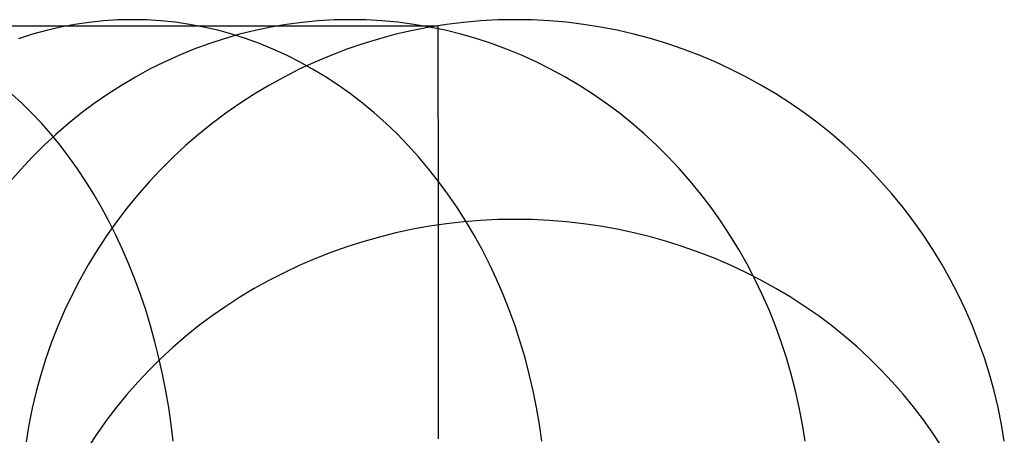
# Model space of a CAD drawing. Header units: millimetres. Extents: x 492 to 1282, y -834 to -234.
# Tile 93 of 93: x 1266 to 1282, y -241 to -234. Entities that reach past the tile are written whole.
import ezdxf

# ---------------------------------------------------------------- set-up
doc = ezdxf.new("R2010")
doc.units = ezdxf.units.MM
doc.layers.add('Volume$Layer 03', color=7, linetype='Continuous', true_color=0x000000)

msp = doc.modelspace()

# ---------------------------------------------------------------- linework, layer by layer
at = {"layer": 'Volume$Layer 03'}
for p, q in [((1267.28, -234.316, 364.336), (1267.05, -234.35, 364.186)), ((1267.512, -234.292, 364.488), (1267.28, -234.316, 364.336)), ((1267.744, -234.277, 364.64), (1267.512, -234.292, 364.488)), ((1267.976, -234.272, 364.791), (1267.744, -234.277, 364.64)), ((1268.209, -234.277, 364.943), (1267.976, -234.272, 364.791)), ((1268.441, -234.291, 365.095), (1268.209, -234.277, 364.943)), ((1268.673, -234.315, 365.247), (1268.441, -234.291, 365.095)), ((1268.903, -234.349, 365.397), (1268.673, -234.315, 365.247)), ((1270.73, -234.316, 357.68), (1270.473, -234.35, 357.579)), ((1270.987, -234.292, 357.782), (1270.73, -234.316, 357.68)), ((1271.245, -234.277, 357.884), (1270.987, -234.292, 357.782)), ((1271.503, -234.272, 357.986), (1271.245, -234.277, 357.884)), ((1271.761, -234.277, 358.088), (1271.503, -234.272, 357.986)), ((1272.019, -234.291, 358.19), (1271.761, -234.277, 358.088)), ((1272.276, -234.315, 358.292), (1272.019, -234.291, 358.19)), ((1272.532, -234.349, 358.394), (1272.276, -234.315, 358.292)), ((1273.338, -234.316, 344), (1273.063, -234.35, 344)), ((1273.338, -234.316, 38), (1273.063, -234.35, 38)), ((1273.338, -234.316, 191), (1273.063, -234.35, 191)), ((1273.615, -234.292, 344), (1273.338, -234.316, 344)), ((1273.615, -234.292, 38), (1273.338, -234.316, 38)), ((1273.615, -234.292, 191), (1273.338, -234.316, 191)), ((1273.892, -234.277, 344), (1273.615, -234.292, 344)), ((1273.892, -234.277, 38), (1273.615, -234.292, 38)), ((1273.892, -234.277, 191), (1273.615, -234.292, 191)), ((1274.17, -234.272, 344), (1273.892, -234.277, 344)), ((1274.17, -234.272, 38), (1273.892, -234.277, 38)), ((1274.17, -234.272, 191), (1273.892, -234.277, 191)), ((1274.448, -234.277, 344), (1274.17, -234.272, 344)), ((1274.448, -234.277, 38), (1274.17, -234.272, 38)), ((1274.448, -234.277, 191), (1274.17, -234.272, 191)), ((1274.725, -234.291, 344), (1274.448, -234.277, 344)), ((1274.725, -234.291, 38), (1274.448, -234.277, 38)), ((1274.725, -234.291, 191), (1274.448, -234.277, 191)), ((1275.002, -234.315, 344), (1274.725, -234.291, 344)), ((1275.002, -234.315, 38), (1274.725, -234.291, 38)), ((1275.002, -234.315, 191), (1274.725, -234.291, 191)), ((1275.277, -234.349, 344), (1275.002, -234.315, 344)), ((1275.277, -234.349, 38), (1275.002, -234.315, 38)), ((1275.277, -234.349, 191), (1275.002, -234.315, 191)), ((1265.458, -234.371, 366.206), (1266.199, -234.371, 365.193)), ((1266.199, -234.371, 365.193), (1266.905, -234.371, 364.156)), ((1266.592, -234.446, 363.886), (1266.365, -234.509, 363.738)), ((1266.82, -234.393, 364.036), (1266.592, -234.446, 363.886)), ((1267.05, -234.35, 364.186), (1266.82, -234.393, 364.036)), ((1266.905, -234.371, 364.156), (1267.575, -234.371, 363.095)), ((1267.575, -234.371, 363.095), (1268.209, -234.371, 362.012)), ((1268.209, -234.371, 362.012), (1268.805, -234.371, 360.908)), ((1268.805, -234.371, 360.908), (1269.363, -234.371, 359.784)), ((1269.133, -234.392, 365.548), (1268.903, -234.349, 365.397)), ((1269.361, -234.444, 365.697), (1269.133, -234.392, 365.548)), ((1269.588, -234.506, 365.845), (1269.361, -234.444, 365.697)), ((1269.363, -234.371, 359.784), (1269.883, -234.371, 358.642)), ((1269.965, -234.446, 357.377), (1269.713, -234.509, 357.278)), ((1269.883, -234.371, 358.642), (1270.363, -234.371, 357.482)), ((1270.218, -234.393, 357.478), (1269.965, -234.446, 357.377)), ((1270.473, -234.35, 357.579), (1270.218, -234.393, 357.478)), ((1270.363, -234.371, 357.482), (1270.803, -234.371, 356.307)), ((1270.803, -234.371, 356.307), (1271.203, -234.371, 355.118)), ((1271.203, -234.371, 355.118), (1271.562, -234.371, 353.915)), ((1271.562, -234.371, 353.915), (1271.88, -234.371, 352.701)), ((1271.88, -234.371, 352.701), (1272.157, -234.371, 351.477)), ((1272.157, -234.371, 351.477), (1272.391, -234.371, 350.244)), ((1272.516, -234.446, 344), (1272.245, -234.509, 344)), ((1272.516, -234.446, 38), (1272.245, -234.509, 38)), ((1272.516, -234.446, 191), (1272.245, -234.509, 191)), ((1272.391, -234.371, 350.244), (1272.583, -234.371, 349.004)), ((1272.788, -234.393, 344), (1272.516, -234.446, 344)), ((1272.788, -234.393, 38), (1272.516, -234.446, 38)), ((1272.788, -234.393, 191), (1272.516, -234.446, 191)), ((1272.788, -234.392, 358.495), (1272.532, -234.349, 358.394)), ((1272.583, -234.371, 349.004), (1272.733, -234.371, 347.758)), ((1272.733, -234.371, 347.758), (1272.84, -234.371, 346.508)), ((1273.063, -234.35, 344), (1272.788, -234.393, 344)), ((1273.063, -234.35, 38), (1272.788, -234.393, 38)), ((1273.063, -234.35, 191), (1272.788, -234.393, 191)), ((1273.041, -234.444, 358.595), (1272.788, -234.392, 358.495)), ((1272.84, -234.371, 346.508), (1272.904, -234.371, 345.255)), ((1272.904, -234.371, 345.255), (1272.925, -234.371, 344)), ((1272.925, -234.371, 344), (1272.925, -234.371, 38)), ((1272.925, -234.371, 38), (1272.925, -234.397, 36.433)), ((1272.925, -234.397, 36.433), (1272.925, -234.478, 34.868)), ((1272.925, -234.478, 34.868), (1272.925, -234.611, 33.306)), ((1273.293, -234.506, 358.695), (1273.041, -234.444, 358.595)), ((1275.552, -234.392, 344), (1275.277, -234.349, 344)), ((1275.552, -234.392, 38), (1275.277, -234.349, 38)), ((1275.552, -234.392, 191), (1275.277, -234.349, 191)), ((1275.824, -234.444, 344), (1275.552, -234.392, 344)), ((1275.824, -234.444, 38), (1275.552, -234.392, 38)), ((1275.824, -234.444, 191), (1275.552, -234.392, 191)), ((1276.095, -234.506, 344), (1275.824, -234.444, 344)), ((1276.095, -234.506, 38), (1275.824, -234.444, 38)), ((1276.095, -234.506, 191), (1275.824, -234.444, 191)), ((1266.365, -234.509, 363.738), (1266.141, -234.58, 363.591)), ((1269.464, -234.58, 357.179), (1269.217, -234.661, 357.081)), ((1269.713, -234.509, 357.278), (1269.464, -234.58, 357.179)), ((1269.812, -234.578, 365.992), (1269.588, -234.506, 365.845)), ((1270.035, -234.658, 366.137), (1269.812, -234.578, 365.992)), ((1271.977, -234.58, 344), (1271.711, -234.661, 344)), ((1271.977, -234.58, 38), (1271.711, -234.661, 38)), ((1271.977, -234.58, 191), (1271.711, -234.661, 191)), ((1272.245, -234.509, 344), (1271.977, -234.58, 344)), ((1272.245, -234.509, 38), (1271.977, -234.58, 38)), ((1272.245, -234.509, 191), (1271.977, -234.58, 191)), ((1272.925, -234.611, 33.306), (1272.925, -234.798, 31.75)), ((1273.542, -234.578, 358.793), (1273.293, -234.506, 358.695)), ((1273.789, -234.658, 358.891), (1273.542, -234.578, 358.793)), ((1276.363, -234.578, 344), (1276.095, -234.506, 344)), ((1276.363, -234.578, 38), (1276.095, -234.506, 38)), ((1276.363, -234.578, 191), (1276.095, -234.506, 191)), ((1276.629, -234.658, 344), (1276.363, -234.578, 344)), ((1276.629, -234.658, 38), (1276.363, -234.578, 38)), ((1276.629, -234.658, 191), (1276.363, -234.578, 191)), ((1268.973, -234.751, 356.984), (1268.731, -234.85, 356.889)), ((1269.217, -234.661, 357.081), (1268.973, -234.751, 356.984)), ((1270.255, -234.748, 366.281), (1270.035, -234.658, 366.137)), ((1270.472, -234.847, 366.423), (1270.255, -234.748, 366.281)), ((1271.448, -234.751, 344), (1271.189, -234.85, 344)), ((1271.448, -234.751, 38), (1271.189, -234.85, 38)), ((1271.448, -234.751, 191), (1271.189, -234.85, 191)), ((1271.711, -234.661, 344), (1271.448, -234.751, 344)), ((1271.711, -234.661, 38), (1271.448, -234.751, 38)), ((1271.711, -234.661, 191), (1271.448, -234.751, 191)), ((1274.034, -234.748, 358.988), (1273.789, -234.658, 358.891)), ((1274.275, -234.847, 359.084), (1274.034, -234.748, 358.988)), ((1276.892, -234.748, 344), (1276.629, -234.658, 344)), ((1276.892, -234.748, 38), (1276.629, -234.658, 38)), ((1276.892, -234.748, 191), (1276.629, -234.658, 191)), ((1277.151, -234.847, 344), (1276.892, -234.748, 344)), ((1277.151, -234.847, 38), (1276.892, -234.748, 38)), ((1277.151, -234.847, 191), (1276.892, -234.748, 191)), ((1268.731, -234.85, 356.889), (1268.494, -234.958, 356.795)), ((1270.686, -234.955, 366.563), (1270.472, -234.847, 366.423)), ((1270.897, -235.071, 366.701), (1270.686, -234.955, 366.563)), ((1271.189, -234.85, 344), (1270.933, -234.958, 344)), ((1271.189, -234.85, 38), (1270.933, -234.958, 38)), ((1271.189, -234.85, 191), (1270.933, -234.958, 191)), ((1272.925, -234.798, 31.75), (1272.925, -235.038, 30.201)), ((1274.513, -234.955, 359.178), (1274.275, -234.847, 359.084)), ((1274.747, -235.071, 359.271), (1274.513, -234.955, 359.178)), ((1277.407, -234.955, 344), (1277.151, -234.847, 344)), ((1277.407, -234.955, 38), (1277.151, -234.847, 38)), ((1277.407, -234.955, 191), (1277.151, -234.847, 191)), ((1277.659, -235.071, 344), (1277.407, -234.955, 344)), ((1277.659, -235.071, 38), (1277.407, -234.955, 38)), ((1277.659, -235.071, 191), (1277.407, -234.955, 191)), ((1268.259, -235.075, 356.702), (1268.029, -235.201, 356.611)), ((1268.494, -234.958, 356.795), (1268.259, -235.075, 356.702)), ((1270.681, -235.075, 344), (1270.434, -235.201, 344)), ((1270.681, -235.075, 38), (1270.434, -235.201, 38)), ((1270.681, -235.075, 191), (1270.434, -235.201, 191)), ((1270.933, -234.958, 344), (1270.681, -235.075, 344)), ((1270.933, -234.958, 38), (1270.681, -235.075, 38)), ((1270.933, -234.958, 191), (1270.681, -235.075, 191)), ((1271.104, -235.197, 366.837), (1270.897, -235.071, 366.701)), ((1272.925, -235.038, 30.201), (1272.925, -235.331, 28.661)), ((1274.978, -235.197, 359.362), (1274.747, -235.071, 359.271)), ((1277.907, -235.197, 344), (1277.659, -235.071, 344)), ((1277.907, -235.197, 38), (1277.659, -235.071, 38)), ((1277.907, -235.197, 191), (1277.659, -235.071, 191)), ((1268.029, -235.201, 356.611), (1267.803, -235.335, 356.521)), ((1270.434, -235.201, 344), (1270.191, -235.335, 344)), ((1270.434, -235.201, 38), (1270.191, -235.335, 38)), ((1270.434, -235.201, 191), (1270.191, -235.335, 191)), ((1271.308, -235.33, 366.97), (1271.104, -235.197, 366.837)), ((1275.204, -235.33, 359.451), (1274.978, -235.197, 359.362)), ((1278.15, -235.33, 344), (1277.907, -235.197, 344)), ((1278.15, -235.33, 38), (1277.907, -235.197, 38)), ((1278.15, -235.33, 191), (1277.907, -235.197, 191)), ((1267.803, -235.335, 356.521), (1267.581, -235.477, 356.434)), ((1270.191, -235.335, 344), (1269.952, -235.477, 344)), ((1270.191, -235.335, 38), (1269.952, -235.477, 38)), ((1270.191, -235.335, 191), (1269.952, -235.477, 191)), ((1271.508, -235.473, 367.1), (1271.308, -235.33, 366.97)), ((1272.925, -235.331, 28.661), (1272.925, -235.676, 27.132)), ((1275.426, -235.473, 359.539), (1275.204, -235.33, 359.451)), ((1278.389, -235.473, 344), (1278.15, -235.33, 344)), ((1278.389, -235.473, 38), (1278.15, -235.33, 38)), ((1278.389, -235.473, 191), (1278.15, -235.33, 191)), ((1266.19, -235.623, 374.015), (1266.025, -235.473, 373.85)), ((1267.581, -235.477, 356.434), (1267.364, -235.628, 356.348)), ((1269.952, -235.477, 344), (1269.719, -235.628, 344)), ((1269.952, -235.477, 38), (1269.719, -235.628, 38)), ((1269.952, -235.477, 191), (1269.719, -235.628, 191)), ((1271.703, -235.623, 367.228), (1271.508, -235.473, 367.1)), ((1275.643, -235.623, 359.625), (1275.426, -235.473, 359.539)), ((1278.622, -235.623, 344), (1278.389, -235.473, 344)), ((1278.622, -235.623, 38), (1278.389, -235.473, 38)), ((1278.622, -235.623, 191), (1278.389, -235.473, 191)), ((1266.351, -235.781, 374.177), (1266.19, -235.623, 374.015)), ((1267.364, -235.628, 356.348), (1267.152, -235.787, 356.264)), ((1269.719, -235.628, 344), (1269.491, -235.787, 344)), ((1269.719, -235.628, 38), (1269.491, -235.787, 38)), ((1269.719, -235.628, 191), (1269.491, -235.787, 191)), ((1271.894, -235.781, 367.353), (1271.703, -235.623, 367.228)), ((1272.925, -235.676, 27.132), (1272.926, -236.073, 25.616)), ((1275.855, -235.781, 359.709), (1275.643, -235.623, 359.625)), ((1278.851, -235.781, 344), (1278.622, -235.623, 344)), ((1278.851, -235.781, 38), (1278.622, -235.623, 38)), ((1278.851, -235.781, 191), (1278.622, -235.623, 191)), ((1266.508, -235.948, 374.334), (1266.351, -235.781, 374.177)), ((1267.152, -235.787, 356.264), (1266.946, -235.953, 356.182)), ((1269.491, -235.787, 344), (1269.269, -235.953, 344)), ((1269.491, -235.787, 38), (1269.269, -235.953, 38)), ((1269.491, -235.787, 191), (1269.269, -235.953, 191)), ((1272.08, -235.948, 367.475), (1271.894, -235.781, 367.353)), ((1276.062, -235.948, 359.791), (1275.855, -235.781, 359.709)), ((1279.073, -235.948, 344), (1278.851, -235.781, 344)), ((1279.073, -235.948, 38), (1278.851, -235.781, 38)), ((1279.073, -235.948, 191), (1278.851, -235.781, 191)), ((1266.661, -236.121, 374.487), (1266.508, -235.948, 374.334)), ((1266.946, -235.953, 356.182), (1266.745, -236.127, 356.102)), ((1269.269, -235.953, 344), (1269.052, -236.127, 344)), ((1269.269, -235.953, 38), (1269.052, -236.127, 38)), ((1269.269, -235.953, 191), (1269.052, -236.127, 191)), ((1272.262, -236.121, 367.593), (1272.08, -235.948, 367.475)), ((1276.263, -236.121, 359.871), (1276.062, -235.948, 359.791)), ((1279.29, -236.121, 344), (1279.073, -235.948, 344)), ((1279.29, -236.121, 38), (1279.073, -235.948, 38)), ((1279.29, -236.121, 191), (1279.073, -235.948, 191)), ((1266.745, -236.127, 356.102), (1266.549, -236.309, 356.025)), ((1266.81, -236.303, 374.636), (1266.661, -236.121, 374.487)), ((1269.052, -236.127, 344), (1268.842, -236.309, 344)), ((1269.052, -236.127, 38), (1268.842, -236.309, 38)), ((1269.052, -236.127, 191), (1268.842, -236.309, 191)), ((1272.438, -236.303, 367.708), (1272.262, -236.121, 367.593)), ((1272.926, -236.073, 25.616), (1272.926, -236.521, 24.114)), ((1276.459, -236.303, 359.948), (1276.263, -236.121, 359.871)), ((1279.5, -236.303, 344), (1279.29, -236.121, 344)), ((1279.5, -236.303, 38), (1279.29, -236.121, 38)), ((1279.5, -236.303, 191), (1279.29, -236.121, 191)), ((1266.549, -236.309, 356.025), (1266.36, -236.497, 355.95)), ((1266.954, -236.491, 374.78), (1266.81, -236.303, 374.636)), ((1268.842, -236.309, 344), (1268.638, -236.497, 344)), ((1268.842, -236.309, 38), (1268.638, -236.497, 38)), ((1268.842, -236.309, 191), (1268.638, -236.497, 191)), ((1272.608, -236.491, 367.82), (1272.438, -236.303, 367.708)), ((1276.648, -236.491, 360.023), (1276.459, -236.303, 359.948)), ((1279.704, -236.491, 344), (1279.5, -236.303, 344)), ((1279.704, -236.491, 38), (1279.5, -236.303, 38)), ((1279.704, -236.491, 191), (1279.5, -236.303, 191)), ((1266.36, -236.497, 355.95), (1266.176, -236.693, 355.877)), ((1267.094, -236.686, 374.92), (1266.954, -236.491, 374.78)), ((1268.638, -236.497, 344), (1268.441, -236.693, 344)), ((1268.638, -236.497, 38), (1268.441, -236.693, 38)), ((1268.638, -236.497, 191), (1268.441, -236.693, 191)), ((1272.774, -236.686, 367.928), (1272.608, -236.491, 367.82)), ((1272.926, -236.521, 24.114), (1272.926, -237.021, 22.628)), ((1276.832, -236.686, 360.096), (1276.648, -236.491, 360.023)), ((1279.901, -236.686, 344), (1279.704, -236.491, 344)), ((1279.901, -236.686, 38), (1279.704, -236.491, 38)), ((1279.901, -236.686, 191), (1279.704, -236.491, 191)), ((1266.176, -236.693, 355.877), (1266, -236.895, 355.807)), ((1267.229, -236.889, 375.054), (1267.094, -236.686, 374.92)), ((1268.441, -236.693, 344), (1268.251, -236.895, 344)), ((1268.441, -236.693, 38), (1268.251, -236.895, 38)), ((1268.441, -236.693, 191), (1268.251, -236.895, 191)), ((1272.933, -236.889, 368.032), (1272.774, -236.686, 367.928)), ((1277.009, -236.889, 360.166), (1276.832, -236.686, 360.096)), ((1280.092, -236.889, 344), (1279.901, -236.686, 344)), ((1280.092, -236.889, 38), (1279.901, -236.686, 38)), ((1280.092, -236.889, 191), (1279.901, -236.686, 191)), ((1267.358, -237.097, 375.184), (1267.229, -236.889, 375.054)), ((1268.251, -236.895, 344), (1268.068, -237.104, 344)), ((1268.251, -236.895, 38), (1268.068, -237.104, 38)), ((1268.251, -236.895, 191), (1268.068, -237.104, 191)), ((1272.926, -237.021, 22.628), (1272.926, -237.571, 21.161)), ((1273.086, -237.097, 368.132), (1272.933, -236.889, 368.032)), ((1277.179, -237.097, 360.233), (1277.009, -236.889, 360.166)), ((1280.275, -237.097, 344), (1280.092, -236.889, 344)), ((1280.275, -237.097, 38), (1280.092, -236.889, 38)), ((1280.275, -237.097, 191), (1280.092, -236.889, 191)), ((1267.483, -237.312, 375.308), (1267.358, -237.097, 375.184)), ((1268.068, -237.104, 344), (1267.892, -237.319, 344)), ((1268.068, -237.104, 38), (1267.892, -237.319, 38)), ((1268.068, -237.104, 191), (1267.892, -237.319, 191)), ((1273.234, -237.312, 368.229), (1273.086, -237.097, 368.132)), ((1277.343, -237.312, 360.298), (1277.179, -237.097, 360.233)), ((1280.451, -237.312, 344), (1280.275, -237.097, 344)), ((1280.451, -237.312, 38), (1280.275, -237.097, 38)), ((1280.451, -237.312, 191), (1280.275, -237.097, 191)), ((1267.602, -237.533, 375.427), (1267.483, -237.312, 375.308)), ((1267.892, -237.319, 344), (1267.724, -237.54, 344)), ((1267.892, -237.319, 38), (1267.724, -237.54, 38)), ((1267.892, -237.319, 191), (1267.724, -237.54, 191)), ((1273.375, -237.533, 368.321), (1273.234, -237.312, 368.229)), ((1277.499, -237.533, 360.36), (1277.343, -237.312, 360.298)), ((1280.619, -237.533, 344), (1280.451, -237.312, 344)), ((1280.619, -237.533, 38), (1280.451, -237.312, 38)), ((1280.619, -237.533, 191), (1280.451, -237.312, 191)), ((1274.17, -237.502, 21.067), (1273.892, -237.506, 21.069)), ((1274.448, -237.506, 21.069), (1274.17, -237.502, 21.067)), ((1267.724, -237.54, 344), (1267.564, -237.767, 344)), ((1267.724, -237.54, 38), (1267.564, -237.767, 38)), ((1267.724, -237.54, 191), (1267.564, -237.767, 191)), ((1267.715, -237.759, 375.541), (1267.602, -237.533, 375.427)), ((1272.516, -237.663, 21.131), (1272.245, -237.721, 21.154)), ((1272.788, -237.614, 21.112), (1272.516, -237.663, 21.131)), ((1273.063, -237.574, 21.096), (1272.788, -237.614, 21.112)), ((1272.926, -237.571, 21.161), (1272.926, -238.171, 19.713)), ((1273.338, -237.542, 21.084), (1273.063, -237.574, 21.096)), ((1273.615, -237.52, 21.075), (1273.338, -237.542, 21.084)), ((1273.509, -237.759, 368.409), (1273.375, -237.533, 368.321)), ((1273.892, -237.506, 21.069), (1273.615, -237.52, 21.075)), ((1274.725, -237.519, 21.074), (1274.448, -237.506, 21.069)), ((1275.002, -237.541, 21.083), (1274.725, -237.519, 21.074)), ((1275.277, -237.573, 21.096), (1275.002, -237.541, 21.083)), ((1275.552, -237.613, 21.111), (1275.277, -237.573, 21.096)), ((1275.824, -237.661, 21.131), (1275.552, -237.613, 21.111)), ((1276.095, -237.719, 21.154), (1275.824, -237.661, 21.131)), ((1277.649, -237.759, 360.419), (1277.499, -237.533, 360.36)), ((1280.78, -237.759, 344), (1280.619, -237.533, 344)), ((1280.78, -237.759, 38), (1280.619, -237.533, 38)), ((1280.78, -237.759, 191), (1280.619, -237.533, 191)), ((1267.564, -237.767, 344), (1267.411, -237.999, 344)), ((1267.564, -237.767, 38), (1267.411, -237.999, 38)), ((1267.564, -237.767, 191), (1267.411, -237.999, 191)), ((1267.823, -237.991, 375.649), (1267.715, -237.759, 375.541)), ((1271.977, -237.788, 21.181), (1271.711, -237.863, 21.211)), ((1272.245, -237.721, 21.154), (1271.977, -237.788, 21.181)), ((1273.637, -237.991, 368.492), (1273.509, -237.759, 368.409)), ((1276.363, -237.785, 21.18), (1276.095, -237.719, 21.154)), ((1276.629, -237.86, 21.21), (1276.363, -237.785, 21.18)), ((1277.791, -237.991, 360.475), (1277.649, -237.759, 360.419)), ((1280.933, -237.991, 344), (1280.78, -237.759, 344)), ((1280.933, -237.991, 38), (1280.78, -237.759, 38)), ((1280.933, -237.991, 191), (1280.78, -237.759, 191)), ((1271.448, -237.947, 21.244), (1271.189, -238.039, 21.28)), ((1271.711, -237.863, 21.211), (1271.448, -237.947, 21.244)), ((1276.892, -237.944, 21.243), (1276.629, -237.86, 21.21)), ((1277.151, -238.036, 21.279), (1276.892, -237.944, 21.243)), ((1267.411, -237.999, 344), (1267.267, -238.236, 344)), ((1267.411, -237.999, 38), (1267.267, -238.236, 38)), ((1267.411, -237.999, 191), (1267.267, -238.236, 191)), ((1267.925, -238.228, 375.751), (1267.823, -237.991, 375.649)), ((1270.933, -238.139, 21.32), (1270.681, -238.248, 21.363)), ((1271.189, -238.039, 21.28), (1270.933, -238.139, 21.32)), ((1273.758, -238.228, 368.571), (1273.637, -237.991, 368.492)), ((1277.407, -238.136, 21.319), (1277.151, -238.036, 21.279)), ((1277.659, -238.244, 21.362), (1277.407, -238.136, 21.319)), ((1277.925, -238.229, 360.529), (1277.791, -237.991, 360.475)), ((1281.077, -238.228, 344), (1280.933, -237.991, 344)), ((1281.077, -238.228, 38), (1280.933, -237.991, 38)), ((1281.077, -238.228, 191), (1280.933, -237.991, 191)), ((1267.267, -238.236, 344), (1267.131, -238.479, 344)), ((1267.267, -238.236, 38), (1267.131, -238.479, 38)), ((1267.267, -238.236, 191), (1267.131, -238.479, 191)), ((1268.022, -238.471, 375.847), (1267.925, -238.228, 375.751)), ((1270.681, -238.248, 21.363), (1270.434, -238.365, 21.409)), ((1272.926, -238.171, 19.713), (1272.926, -238.82, 18.286)), ((1273.872, -238.471, 368.646), (1273.758, -238.228, 368.571)), ((1277.907, -238.361, 21.408), (1277.659, -238.244, 21.362)), ((1278.052, -238.471, 360.579), (1277.925, -238.229, 360.529)), ((1281.213, -238.471, 344), (1281.077, -238.228, 344)), ((1281.213, -238.471, 38), (1281.077, -238.228, 38)), ((1281.213, -238.471, 191), (1281.077, -238.228, 191)), ((1270.434, -238.365, 21.409), (1270.19, -238.489, 21.459)), ((1278.15, -238.485, 21.457), (1277.907, -238.361, 21.408)), ((1267.131, -238.479, 344), (1267.004, -238.725, 344)), ((1267.131, -238.479, 38), (1267.004, -238.725, 38)), ((1267.131, -238.479, 191), (1267.004, -238.725, 191)), ((1268.112, -238.717, 375.938), (1268.022, -238.471, 375.847)), ((1270.19, -238.489, 21.459), (1269.952, -238.622, 21.511)), ((1273.979, -238.717, 368.716), (1273.872, -238.471, 368.646)), ((1278.17, -238.717, 360.626), (1278.052, -238.471, 360.579)), ((1278.389, -238.618, 21.509), (1278.15, -238.485, 21.457)), ((1278.622, -238.757, 21.565), (1278.389, -238.618, 21.509)), ((1281.341, -238.717, 344), (1281.213, -238.471, 344)), ((1281.341, -238.717, 38), (1281.213, -238.471, 38)), ((1281.341, -238.717, 191), (1281.213, -238.471, 191)), ((1267.004, -238.725, 344), (1266.885, -238.976, 344)), ((1267.004, -238.725, 38), (1266.885, -238.976, 38)), ((1267.004, -238.725, 191), (1266.885, -238.976, 191)), ((1268.196, -238.968, 376.022), (1268.112, -238.717, 375.938)), ((1269.719, -238.762, 21.566), (1269.491, -238.909, 21.625)), ((1269.952, -238.622, 21.511), (1269.719, -238.762, 21.566)), ((1274.078, -238.968, 368.781), (1273.979, -238.717, 368.716)), ((1278.281, -238.968, 360.67), (1278.17, -238.717, 360.626)), ((1278.851, -238.905, 21.623), (1278.622, -238.757, 21.565)), ((1281.46, -238.968, 344), (1281.341, -238.717, 344)), ((1281.46, -238.968, 38), (1281.341, -238.717, 38)), ((1281.46, -238.968, 191), (1281.341, -238.717, 191)), ((1269.491, -238.909, 21.625), (1269.269, -239.064, 21.686)), ((1272.926, -238.82, 18.286), (1272.926, -239.517, 16.882)), ((1279.073, -239.059, 21.684), (1278.851, -238.905, 21.623)), ((1266.885, -238.976, 344), (1266.775, -239.231, 344)), ((1266.885, -238.976, 38), (1266.775, -239.231, 38)), ((1266.885, -238.976, 191), (1266.775, -239.231, 191)), ((1268.274, -239.223, 376.1), (1268.196, -238.968, 376.022)), ((1269.269, -239.064, 21.686), (1269.052, -239.226, 21.75)), ((1274.171, -239.223, 368.841), (1274.078, -238.968, 368.781)), ((1278.384, -239.223, 360.71), (1278.281, -238.968, 360.67)), ((1279.29, -239.221, 21.748), (1279.073, -239.059, 21.684)), ((1281.57, -239.223, 344), (1281.46, -238.968, 344)), ((1281.57, -239.223, 38), (1281.46, -238.968, 38)), ((1281.57, -239.223, 191), (1281.46, -238.968, 191)), ((1266.775, -239.231, 344), (1266.674, -239.49, 344)), ((1266.775, -239.231, 38), (1266.674, -239.49, 38)), ((1266.775, -239.231, 191), (1266.674, -239.49, 191)), ((1268.346, -239.481, 376.171), (1268.274, -239.223, 376.1)), ((1269.052, -239.226, 21.75), (1268.842, -239.395, 21.817)), ((1274.255, -239.481, 368.897), (1274.171, -239.223, 368.841)), ((1278.478, -239.481, 360.747), (1278.384, -239.223, 360.71)), ((1279.5, -239.389, 21.815), (1279.29, -239.221, 21.748)), ((1281.672, -239.481, 344), (1281.57, -239.223, 344)), ((1281.672, -239.481, 38), (1281.57, -239.223, 38)), ((1281.672, -239.481, 191), (1281.57, -239.223, 191)), ((1268.842, -239.395, 21.817), (1268.638, -239.57, 21.886)), ((1279.704, -239.564, 21.884), (1279.5, -239.389, 21.815)), ((1266.674, -239.49, 344), (1266.582, -239.752, 344)), ((1266.674, -239.49, 38), (1266.582, -239.752, 38)), ((1266.674, -239.49, 191), (1266.582, -239.752, 191)), ((1268.411, -239.743, 376.237), (1268.346, -239.481, 376.171)), ((1268.638, -239.57, 21.886), (1268.441, -239.752, 21.958)), ((1272.926, -239.517, 16.882), (1272.926, -240.262, 15.503)), ((1274.333, -239.743, 368.947), (1274.255, -239.481, 368.897)), ((1278.564, -239.743, 360.781), (1278.478, -239.481, 360.747)), ((1279.901, -239.746, 21.956), (1279.704, -239.564, 21.884)), ((1281.764, -239.743, 344), (1281.672, -239.481, 344)), ((1281.764, -239.743, 38), (1281.672, -239.481, 38)), ((1281.764, -239.743, 191), (1281.672, -239.481, 191)), ((1266.582, -239.752, 344), (1266.499, -240.017, 344)), ((1266.582, -239.752, 38), (1266.499, -240.017, 38)), ((1266.582, -239.752, 191), (1266.499, -240.017, 191)), ((1268.441, -239.752, 21.958), (1268.251, -239.94, 22.033)), ((1268.47, -240.008, 376.296), (1268.411, -239.743, 376.237)), ((1274.402, -240.008, 368.993), (1274.333, -239.743, 368.947)), ((1278.641, -240.008, 360.812), (1278.564, -239.743, 360.781)), ((1280.092, -239.934, 22.03), (1279.901, -239.746, 21.956)), ((1281.847, -240.008, 344), (1281.764, -239.743, 344)), ((1281.847, -240.008, 38), (1281.764, -239.743, 38)), ((1281.847, -240.008, 191), (1281.764, -239.743, 191)), ((1266.499, -240.017, 344), (1266.425, -240.285, 344)), ((1266.499, -240.017, 38), (1266.425, -240.285, 38)), ((1266.499, -240.017, 191), (1266.425, -240.285, 191)), ((1268.251, -239.94, 22.033), (1268.068, -240.134, 22.11)), ((1268.522, -240.276, 376.348), (1268.47, -240.008, 376.296)), ((1274.464, -240.276, 369.033), (1274.402, -240.008, 368.993)), ((1278.71, -240.276, 360.839), (1278.641, -240.008, 360.812)), ((1280.275, -240.128, 22.107), (1280.092, -239.934, 22.03)), ((1281.921, -240.276, 344), (1281.847, -240.008, 344)), ((1281.921, -240.276, 38), (1281.847, -240.008, 38)), ((1281.921, -240.276, 191), (1281.847, -240.008, 191)), ((1268.068, -240.134, 22.11), (1267.892, -240.334, 22.189)), ((1280.451, -240.328, 22.186), (1280.275, -240.128, 22.107)), ((1266.425, -240.285, 344), (1266.361, -240.555, 344)), ((1266.425, -240.285, 38), (1266.361, -240.555, 38)), ((1266.425, -240.285, 191), (1266.361, -240.555, 191)), ((1267.892, -240.334, 22.189), (1267.724, -240.54, 22.27)), ((1268.568, -240.546, 376.394), (1268.522, -240.276, 376.348)), ((1272.926, -240.262, 15.503), (1272.926, -241.053, 14.15)), ((1274.518, -240.546, 369.069), (1274.464, -240.276, 369.033)), ((1278.77, -240.546, 360.863), (1278.71, -240.276, 360.839)), ((1280.619, -240.533, 22.268), (1280.451, -240.328, 22.186)), ((1281.986, -240.546, 344), (1281.921, -240.276, 344)), ((1281.986, -240.546, 38), (1281.921, -240.276, 38)), ((1281.986, -240.546, 191), (1281.921, -240.276, 191)), ((1266.361, -240.555, 344), (1266.306, -240.827, 344)), ((1266.361, -240.555, 38), (1266.306, -240.827, 38)), ((1266.361, -240.555, 191), (1266.306, -240.827, 191)), ((1267.724, -240.54, 22.27), (1267.564, -240.751, 22.354)), ((1268.607, -240.818, 376.433), (1268.568, -240.546, 376.394)), ((1274.565, -240.818, 369.099), (1274.518, -240.546, 369.069)), ((1278.821, -240.818, 360.883), (1278.77, -240.546, 360.863)), ((1280.78, -240.744, 22.351), (1280.619, -240.533, 22.268)), ((1282.041, -240.818, 344), (1281.986, -240.546, 344)), ((1282.041, -240.818, 38), (1281.986, -240.546, 38)), ((1282.041, -240.818, 191), (1281.986, -240.546, 191)), ((1266.306, -240.827, 344), (1266.261, -241.101, 344)), ((1266.306, -240.827, 38), (1266.261, -241.101, 38)), ((1266.306, -240.827, 191), (1266.261, -241.101, 191)), ((1267.564, -240.751, 22.354), (1267.411, -240.967, 22.439)), ((1268.639, -241.092, 376.465), (1268.607, -240.818, 376.433)), ((1274.603, -241.092, 369.124), (1274.565, -240.818, 369.099)), ((1278.864, -241.092, 360.9), (1278.821, -240.818, 360.883)), ((1280.933, -240.959, 22.436), (1280.78, -240.744, 22.351)), ((1282.087, -241.092, 344), (1282.041, -240.818, 344)), ((1282.087, -241.092, 38), (1282.041, -240.818, 38)), ((1282.087, -241.092, 191), (1282.041, -240.818, 191)), ((1267.411, -240.967, 22.439), (1267.267, -241.187, 22.527)), ((1281.077, -241.18, 22.524), (1280.933, -240.959, 22.436))]:
    msp.add_line(p, q, dxfattribs=at)

doc.saveas('drawing.dxf')
